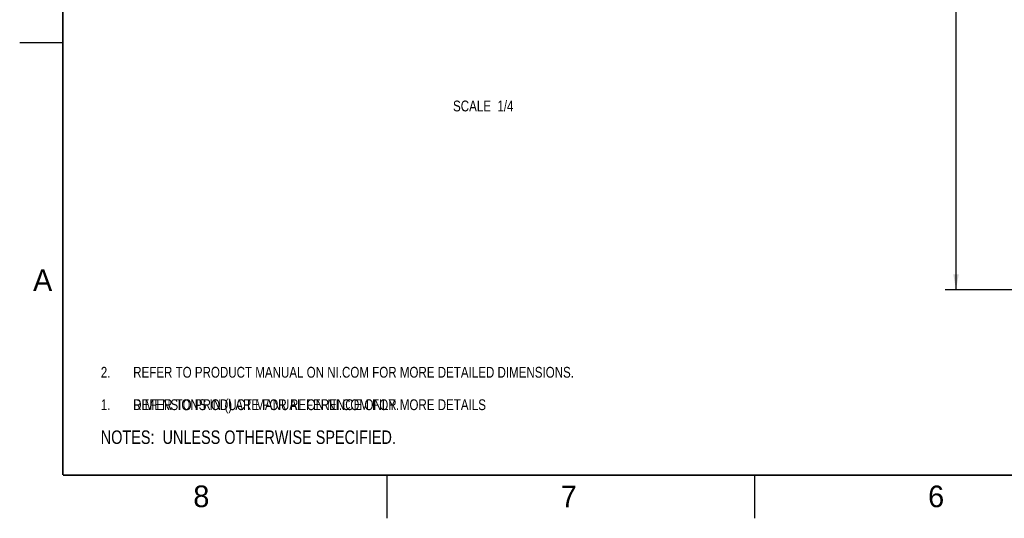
# Model space of a CAD drawing. Header units: inches. Extents: x 0 to 34, y 0 to 22.
# Tile 1 of 127: x 0 to 11.4, y 0 to 5.8. Entities that reach past the tile are written whole.
import ezdxf

# ---------------------------------------------------------------- set-up
doc = ezdxf.new("R2010")
doc.units = ezdxf.units.IN
doc.header["$LTSCALE"] = 1.87
doc.header["$MEASUREMENT"] = 0
doc.layers.get('0').update_dxf_attribs({"linetype": 'CONTINUOUS'})
doc.layers.add('DETAIL', color=7, linetype='CONTINUOUS')
doc.layers.add('DIMENSIONS', color=7, linetype='CONTINUOUS')
doc.styles.get("Standard").update_dxf_attribs({"font": 'txt', "width": 0.8})
doc.styles.add('TEXTSTYLE_2', font='txt')
doc.dimstyles.new('DIMSTYLE_1', dxfattribs={"dimtxt": 0.125, "dimasz": 0.18, "dimexe": 0.125, "dimexo": 0.0625, "dimgap": 0.0625, "dimtad": 0, "dimtih": 1, "dimtoh": 1, "dimlfac": 2, "dimzin": 4, "dimdsep": 46, "dimtxsty": 'STANDARD', "dimblk": '_FILLED', "dimblk1": '_FILLED', "dimblk2": '_FILLED', "dimcen": 0.09, "dimadec": 0, "dimazin": 0, "dimtfac": 1, "dimtofl": 0, "dimtmove": 0, "dimatfit": 3, "dimldrblk": '_FILLED', "dimfxl": 1, "dimtolj": 1, "dimtzin": 4, "dimarcsym": 0})

# ---------------------------------------------------------------- blocks, each defined once
blk = doc.blocks.new('SYMBOL_3_BL0', base_point=(3.625, 1.312))
at = {"color": 2, "linetype": 'CONTINUOUS', "width": 0.8}
for s, p in [('1.', (0.938, 1.25)), ('REFER TO PRODUCT MANUAL ON NI.COM FOR MORE DETAILS', (1.312, 1.25))]:
    blk.add_text(s, height=0.125, dxfattribs=at).set_placement(p)
blk = doc.blocks.new('_FILLED')
at = {"color": 0, "linetype": 'BYBLOCK'}
blk.add_solid([(0, 0), (-1, 0.174), (-1, -0.174)], dxfattribs=at)
blk = doc.blocks.new('*D7')
at = {"layer": 'DIMENSIONS', "color": 2, "linetype": 'CONTINUOUS'}
for p, q in [((13.304, 12.425), (10.701, 12.425)), ((10.826, 12.425), (10.826, 7.963)), ((10.826, 2.64), (10.826, 7.713)), ((16.36, 2.64), (10.701, 2.64))]:
    blk.add_line(p, q, dxfattribs=at)
at = {"layer": 'DIMENSIONS', "color": 2, "linetype": 'CONTINUOUS', "xscale": 0.18, "yscale": 0.18, "zscale": 0.18}
for p, rotation in [((10.826, 12.425), 90), ((10.826, 2.64), 270)]:
    blk.add_blockref('_FILLED', p, dxfattribs=dict(at, rotation=rotation))
at = {"layer": 'DIMENSIONS', "color": 2, "linetype": 'CONTINUOUS', "insert": (10.826, 7.9), "char_height": 0.125, "width": 1.525, "attachment_point": 2, "line_spacing_factor": 0.9}
blk.add_mtext('497.05{\\Ftxt.shx;\\W1.000000;\\H0.125000; }[19.569]', dxfattribs=at)
blk = doc.blocks.new('SYMBOL_4_BL1', base_point=(3.1215, 0.9375))
at = {"layer": 'DETAIL', "color": 2, "linetype": 'CONTINUOUS', "width": 0.8}
blk.add_text('NOTES:  UNLESS OTHERWISE SPECIFIED.', height=0.156, dxfattribs=at).set_placement((0.9375, 0.8595))
blk = doc.blocks.new('SYMBOL_14_BL2', base_point=(3.125, 1.312))
at = {"layer": 'DETAIL', "color": 2, "linetype": 'CONTINUOUS', "width": 0.8}
for s, p in [('1.', (0.938, 1.25)), ('DIMENSIONS IN () ARE FOR REFERENCE ONLY.', (1.312, 1.25))]:
    blk.add_text(s, height=0.125, dxfattribs=at).set_placement(p)
blk = doc.blocks.new('SYMBOL_16_BL3', base_point=(4.275, 1.687))
at = {"layer": 'DETAIL', "color": 2, "linetype": 'CONTINUOUS', "width": 0.8}
for s, p in [('2.', (0.938, 1.625)), ('REFER TO PRODUCT MANUAL ON NI.COM FOR MORE DETAILED DIMENSIONS.', (1.312, 1.625))]:
    blk.add_text(s, height=0.125, dxfattribs=at).set_placement(p)

msp = doc.modelspace()

# ---------------------------------------------------------------- linework, layer by layer
at = {"color": 2, "linetype": 'CONTINUOUS'}
for p, q in [((0.00002, 5.5), (0.50002, 5.5)), ((4.25002, 0), (4.25002, 0.5)), ((8.50002, 0), (8.50002, 0.5))]:
    msp.add_line(p, q, dxfattribs=at)
at = {"color": 7, "linetype": 'CONTINUOUS', "const_width": 0.02}
for points in [[(0.50002, 21.5), (0.50002, 0.5)], [(0.50002, 0.5), (33.50002, 0.5)]]:
    msp.add_lwpolyline(points, dxfattribs=at)

# ---------------------------------------------------------------- block references
at = {"color": 2, "linetype": 'CONTINUOUS'}
msp.add_blockref('SYMBOL_3_BL0', (3.62505, 1.31239), dxfattribs=at)
at = {"layer": 'DETAIL', "color": 2, "linetype": 'CONTINUOUS'}
for name, p in [('SYMBOL_16_BL3', (4.27505, 1.68739)), ('SYMBOL_14_BL2', (3.12505, 1.31239)), ('SYMBOL_4_BL1', (3.1215, 0.9375))]:
    msp.add_blockref(name, p, dxfattribs=at)

# ---------------------------------------------------------------- texts
at = {"color": 2, "linetype": 'CONTINUOUS', "char_height": 0.25, "width": 0.25, "attachment_point": 1, "line_spacing_factor": 0.9, "style": 'TEXTSTYLE_2'}
for s, insert in [('A', (0.15407, 2.87607)), ('8', (2.00741, 0.37911)), ('7', (6.25527, 0.37866)), ('6', (10.50327, 0.37843))]:
    msp.add_mtext(s, dxfattribs=dict(at, insert=insert))
at = {"layer": 'DETAIL', "color": 2, "linetype": 'CONTINUOUS', "insert": (5.70921, 4.82799), "char_height": 0.125, "width": 1, "attachment_point": 3, "line_spacing_factor": 0.9}
msp.add_mtext('SCALE  1/4', dxfattribs=at)

# ---------------------------------------------------------------- dimensions: what is measured, and where the dimension line sits
at = {"layer": 'DIMENSIONS', "color": 2, "linetype": 'CONTINUOUS'}
dim = msp.add_linear_dim(base=(10.82614, 2.64036), p1=(13.36648, 12.42481), p2=(16.42227, 2.64036), angle=270, dimstyle='DIMSTYLE_1', dxfattribs=at)
dim.commit()
dim.dimension.update_dxf_attribs({"geometry": '*D7', "text_midpoint": (10.82614, 7.83763), "dimtype": 160})

doc.saveas('drawing.dxf')
